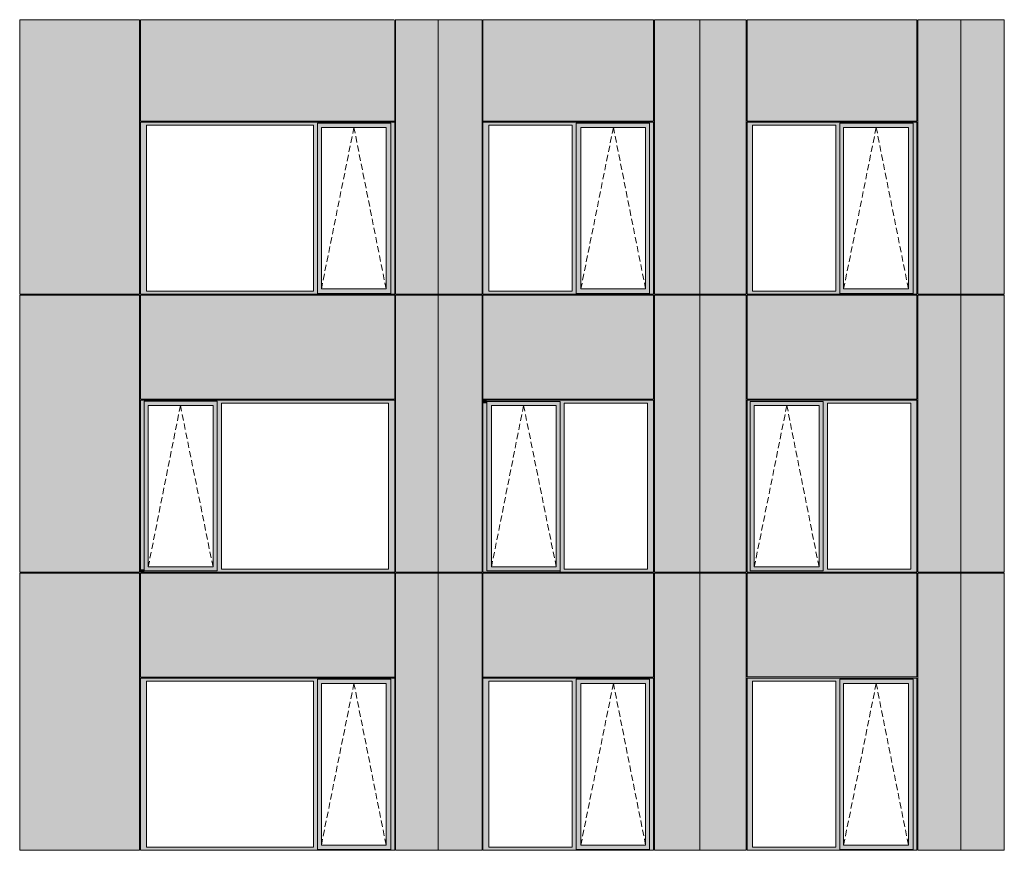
# Model space of a CAD drawing. Header units: millimetres. Extents: x -2957 to 755902, y -5565 to 302042.
# Tile 47 of 65: x 309333 to 320493, y 29848 to 39259. Entities that reach past the tile are written whole.
import ezdxf

# ---------------------------------------------------------------- set-up
doc = ezdxf.new("R2010")
doc.units = ezdxf.units.MM
doc.header["$MEASUREMENT"] = 0
doc.linetypes.add('OO_EOIAAY', pattern=[105.833361, 70.555568, -35.277793])
doc.layers.add('0_Ном._пера__1', color=7, linetype='Continuous', lineweight=0)
doc.layers.add('0_Ном._пера__120', color=7, linetype='Continuous', lineweight=0)
doc.layers.add('АР-Стены_внешние_.АР_Ном._пера__214', color=7, linetype='Continuous', lineweight=0, true_color=0xe2eaf1)

msp = doc.modelspace()

# ---------------------------------------------------------------- hatches: boundary and pattern name
at = {"layer": '0_Ном._пера__1', "linetype": 'Continuous', "lineweight": 0, "true_color": 0x000000}
for points in [[(310701.216, 38098.425), (310701.216, 38063.425), (310770.108, 38063.425), (312663.329, 38063.425), (312707.617, 38063.425), (312707.617, 38088.425), (313539.25, 38088.425), (313539.25, 38063.425), (313583.538, 38063.425), (313583.538, 38098.425)], [(310770.108, 36183.425), (310770.108, 38063.425), (310701.216, 38063.425), (310701.216, 36183.425)], [(312707.617, 38063.425), (312663.329, 38063.425), (312663.329, 36183.425), (312707.617, 36183.425)], [(312707.617, 38088.425), (312707.617, 38038.425), (312752.397, 38038.425), (313485.611, 38038.425), (313539.25, 38038.425), (313539.25, 38088.425)], [(313539.25, 38063.425), (313539.25, 36183.425), (313583.538, 36183.425), (313583.538, 38063.425)], [(314583.306, 38098.425), (314583.306, 38063.425), (314652.21, 38063.425), (315596.181, 38063.425), (315640.477, 38063.425), (315640.477, 38088.425), (316472.248, 38088.425), (316472.248, 38063.425), (316516.543, 38063.425), (316516.543, 38098.425)], [(314583.306, 36183.425), (314652.21, 36183.425), (314652.21, 38063.425), (314583.306, 38063.425)], [(315640.477, 38063.425), (315596.181, 38063.425), (315596.181, 36183.425), (315640.477, 36183.425)], [(315640.477, 38088.425), (315640.477, 38038.425), (315694.1, 38038.425), (316427.437, 38038.425), (316472.248, 38038.425), (316472.248, 38088.425)], [(316472.248, 38063.425), (316472.248, 36183.425), (316516.543, 36183.425), (316516.543, 38063.425)], [(317578.745, 38098.425), (317578.745, 38063.425), (317638.373, 38063.425), (318582.652, 38063.425), (318626.947, 38063.425), (318626.947, 38088.425), (319458.706, 38088.425), (319458.706, 38063.425), (319503.001, 38063.425), (319503.001, 38098.425)], [(317578.745, 38063.425), (317578.745, 36183.425), (317638.373, 36183.425), (317638.373, 38063.425)], [(318626.947, 38063.425), (318582.652, 38063.425), (318582.652, 36183.425), (318626.947, 36183.425)], [(318626.947, 38088.425), (318626.947, 38038.425), (318671.755, 38038.425), (319405.081, 38038.425), (319458.706, 38038.425), (319458.706, 38088.425)], [(319458.706, 38063.425), (319458.706, 36183.425), (319503.001, 36183.425), (319503.001, 38063.425)], [(312707.617, 38038.425), (312707.617, 36208.425), (312752.397, 36208.425), (312752.397, 38038.425)], [(313486.497, 38038.425), (313486.497, 36208.425), (313539.25, 36208.425), (313539.25, 38038.425)], [(315640.477, 36208.425), (315693.219, 36208.425), (315693.219, 38038.425), (315640.477, 38038.425)], [(316427.437, 36208.425), (316472.248, 36208.425), (316472.248, 38038.425), (316427.437, 38038.425)], [(318626.947, 38038.425), (318626.947, 36208.425), (318671.755, 36208.425), (318671.755, 38038.425)], [(319405.963, 38038.425), (319405.963, 36208.425), (319458.706, 36208.425), (319458.706, 38038.425)], [(310701.216, 36148.425), (313583.538, 36148.425), (313583.538, 36183.425), (313539.25, 36183.425), (313539.25, 36158.425), (312707.617, 36158.425), (312707.617, 36183.425), (312663.329, 36183.425), (310770.108, 36183.425), (310701.216, 36183.425)], [(312707.617, 36208.425), (312707.617, 36158.425), (313539.25, 36158.425), (313539.25, 36208.425), (313485.611, 36208.425), (312752.397, 36208.425)], [(314652.21, 36183.425), (314583.306, 36183.425), (314583.306, 36148.425), (316516.543, 36148.425), (316516.543, 36183.425), (316472.248, 36183.425), (316472.248, 36158.425), (315640.477, 36158.425), (315640.477, 36183.425), (315596.181, 36183.425)], [(315640.477, 36158.425), (316472.248, 36158.425), (316472.248, 36208.425), (316427.437, 36208.425), (315694.1, 36208.425), (315640.477, 36208.425)], [(317638.373, 36183.425), (317578.745, 36183.425), (317578.745, 36148.425), (319503.001, 36148.425), (319503.001, 36183.425), (319458.706, 36183.425), (319458.706, 36158.425), (318626.947, 36158.425), (318626.947, 36183.425), (318582.652, 36183.425)], [(318626.947, 36208.425), (318626.947, 36158.425), (319458.706, 36158.425), (319458.706, 36208.425), (319405.081, 36208.425), (318671.755, 36208.425)], [(310701.216, 34948.425), (310701.216, 34913.425), (310745.504, 34913.425), (310745.504, 34938.425), (311572.707, 34938.425), (311572.707, 34913.425), (311621.424, 34913.425), (313514.645, 34913.425), (313583.538, 34913.425), (313583.538, 34948.425)], [(310745.504, 34938.425), (310745.504, 34888.425), (310790.284, 34888.425), (311523.498, 34888.425), (311572.707, 34888.425), (311572.707, 34938.425)], [(314583.306, 34913.425), (314627.601, 34913.425), (314627.601, 34948.425), (314592.565, 34948.425), (314583.306, 34948.425)], [(314627.601, 34888.425), (314681.225, 34888.425), (315414.561, 34888.425), (315459.372, 34888.425), (315459.372, 34948.425), (314627.601, 34948.425)], [(315459.372, 34913.425), (315503.668, 34913.425), (316447.639, 34913.425), (316516.543, 34913.425), (316516.543, 34948.425), (316506.163, 34948.425), (315459.372, 34948.425)], [(317578.695, 34948.425), (317578.695, 34913.425), (317613.765, 34913.425), (317613.765, 34938.425), (318441.115, 34938.425), (318441.115, 34913.425), (318489.818, 34913.425), (319434.098, 34913.425), (319503.001, 34913.425), (319503.001, 34948.425)], [(317613.765, 34938.425), (317613.765, 34888.425), (317658.573, 34888.425), (318391.899, 34888.425), (318441.115, 34888.425), (318441.115, 34938.425)], [(310745.504, 33033.425), (310745.504, 34913.425), (310701.216, 34913.425), (310701.216, 33033.425)], [(310790.284, 34888.425), (310745.504, 34888.425), (310745.504, 33058.425), (310790.284, 33058.425)], [(311524.384, 34888.425), (311524.384, 33058.425), (311572.707, 33058.425), (311572.707, 34888.425)], [(311572.707, 34913.425), (311572.707, 33033.425), (311621.424, 33033.425), (311621.424, 34913.425)], [(313514.645, 34913.425), (313514.645, 33033.425), (313583.538, 33033.425), (313583.538, 34913.425)], [(314583.306, 34913.425), (314583.306, 33033.425), (314627.601, 33033.425), (314627.601, 34913.425)], [(314627.601, 34888.425), (314627.601, 33058.425), (314680.344, 33058.425), (314680.344, 34888.425)], [(315414.561, 33058.425), (315459.372, 33058.425), (315459.372, 34888.425), (315414.561, 34888.425)], [(315459.372, 34913.425), (315459.372, 33033.425), (315503.668, 33033.425), (315503.668, 34913.425)], [(316447.639, 34913.425), (316447.639, 33033.425), (316516.543, 33033.425), (316516.543, 34913.425)], [(317578.695, 34913.425), (317578.695, 33033.425), (317613.765, 33033.425), (317613.765, 34913.425)], [(317613.765, 34888.425), (317613.765, 33058.425), (317658.573, 33058.425), (317658.573, 34888.425)], [(318441.115, 34888.425), (318392.78, 34888.425), (318392.78, 33058.425), (318441.115, 33058.425)], [(318441.115, 34913.425), (318441.115, 33033.425), (318489.818, 33033.425), (318489.818, 34913.425)], [(319434.098, 34913.425), (319434.098, 33033.425), (319503.001, 33033.425), (319503.001, 34913.425)], [(310701.216, 33033.425), (310701.216, 32998.425), (310710.715, 32998.425), (310745.504, 32998.425), (310745.504, 33033.425)], [(310745.504, 33058.425), (310745.504, 32998.425), (311572.707, 32998.425), (311572.707, 33058.425), (311523.498, 33058.425), (310790.284, 33058.425)], [(311572.487, 32998.425), (311669.802, 32998.425), (311877.268, 32998.425), (312719.401, 32998.425), (312902.868, 32998.425), (313573.696, 32998.425), (313583.538, 32998.425), (313583.538, 33033.425), (313514.645, 33033.425), (311621.424, 33033.425), (311572.487, 33033.425)], [(314583.306, 33033.425), (314583.306, 32998.425), (314593.134, 32998.425), (314617.057, 32998.425), (315269.414, 32998.425), (315269.414, 33008.425), (314627.601, 33008.425), (314627.601, 33033.425)], [(314627.601, 33058.425), (314627.601, 32998.425), (315459.372, 32998.425), (315459.372, 33058.425), (315414.561, 33058.425), (314681.225, 33058.425)], [(315459.372, 33008.425), (315459.372, 32998.425), (315647.845, 32998.425), (316506.7, 32998.425), (316516.543, 32998.425), (316516.543, 33033.425), (316447.639, 33033.425), (315503.668, 33033.425), (315459.372, 33033.425)], [(317578.695, 32998.425), (317785.099, 32998.425), (317785.099, 33008.425), (317613.765, 33008.425), (317613.765, 33033.425), (317578.695, 33033.425)], [(317613.765, 33058.425), (317613.765, 32998.425), (318441.115, 32998.425), (318441.115, 33058.425), (318391.899, 33058.425), (317658.573, 33058.425)], [(318441.115, 32998.425), (318631.328, 32998.425), (318815.687, 32998.425), (319492.85, 32998.425), (319503.001, 32998.425), (319503.001, 33033.425), (319434.098, 33033.425), (318489.818, 33033.425), (318441.115, 33033.425), (318441.115, 33008.425)], [(310701.216, 31798.425), (310701.216, 31763.425), (310770.108, 31763.425), (312663.329, 31763.425), (312707.617, 31763.425), (312707.617, 31788.425), (313539.25, 31788.425), (313539.25, 31763.425), (313583.538, 31763.425), (313583.538, 31798.425)], [(310770.108, 29883.425), (310770.108, 31763.425), (310701.216, 31763.425), (310701.216, 29883.425)], [(312707.617, 31763.425), (312663.329, 31763.425), (312663.329, 29883.425), (312707.617, 29883.425)], [(312707.617, 31788.425), (312707.617, 31738.425), (312752.397, 31738.425), (313485.611, 31738.425), (313539.25, 31738.425), (313539.25, 31788.425)], [(312707.617, 31738.425), (312707.617, 29908.425), (312752.397, 29908.425), (312752.397, 31738.425)], [(313486.497, 31738.425), (313486.497, 29908.425), (313539.25, 29908.425), (313539.25, 31738.425)], [(313539.25, 31763.425), (313539.25, 29883.425), (313583.538, 29883.425), (313583.538, 31763.425)], [(314583.306, 31798.425), (314583.306, 31763.425), (314652.21, 31763.425), (315596.181, 31763.425), (315640.477, 31763.425), (315640.477, 31788.425), (316472.248, 31788.425), (316472.248, 31763.425), (316516.543, 31763.425), (316516.543, 31798.425)], [(314583.306, 29883.425), (314652.21, 29883.425), (314652.21, 31763.425), (314583.306, 31763.425)], [(315640.477, 31763.425), (315596.181, 31763.425), (315596.181, 29883.425), (315640.477, 29883.425)], [(315640.477, 31788.425), (315640.477, 31738.425), (315694.1, 31738.425), (316427.437, 31738.425), (316472.248, 31738.425), (316472.248, 31788.425)], [(315640.477, 29908.425), (315693.219, 29908.425), (315693.219, 31738.425), (315640.477, 31738.425)], [(316427.437, 29908.425), (316472.248, 29908.425), (316472.248, 31738.425), (316427.437, 31738.425)], [(316472.248, 31763.425), (316472.248, 29883.425), (316516.543, 29883.425), (316516.543, 31763.425)], [(317578.745, 31798.425), (317578.745, 31763.425), (317638.373, 31763.425), (318582.652, 31763.425), (318626.947, 31763.425), (318626.947, 31788.425), (319458.706, 31788.425), (319458.706, 31763.425), (319503.001, 31763.425), (319503.001, 31798.425)], [(317578.745, 31763.425), (317578.745, 29883.425), (317638.373, 29883.425), (317638.373, 31763.425)], [(318626.947, 31763.425), (318582.652, 31763.425), (318582.652, 29883.425), (318626.947, 29883.425)], [(318626.947, 31788.425), (318626.947, 31738.425), (318671.755, 31738.425), (319405.081, 31738.425), (319458.706, 31738.425), (319458.706, 31788.425)], [(318626.947, 31738.425), (318626.947, 29908.425), (318671.755, 29908.425), (318671.755, 31738.425)], [(319405.963, 31738.425), (319405.963, 29908.425), (319458.706, 29908.425), (319458.706, 31738.425)], [(319458.706, 31763.425), (319458.706, 29883.425), (319503.001, 29883.425), (319503.001, 31763.425)], [(312707.617, 29908.425), (312707.617, 29858.425), (313539.25, 29858.425), (313539.25, 29908.425), (313485.611, 29908.425), (312752.397, 29908.425)], [(315640.477, 29858.425), (316472.248, 29858.425), (316472.248, 29908.425), (316427.437, 29908.425), (315694.1, 29908.425), (315640.477, 29908.425)], [(318626.947, 29908.425), (318626.947, 29858.425), (319458.706, 29858.425), (319458.706, 29908.425), (319405.081, 29908.425), (318671.755, 29908.425)], [(310701.216, 29848.425), (313583.538, 29848.425), (313583.538, 29883.425), (313539.25, 29883.425), (313539.25, 29858.425), (312707.617, 29858.425), (312707.617, 29883.425), (312663.329, 29883.425), (310770.108, 29883.425), (310701.216, 29883.425)], [(314652.21, 29883.425), (314583.306, 29883.425), (314583.306, 29848.425), (316516.543, 29848.425), (316516.543, 29883.425), (316472.248, 29883.425), (316472.248, 29858.425), (315640.477, 29858.425), (315640.477, 29883.425), (315596.181, 29883.425)], [(317638.373, 29883.425), (317578.745, 29883.425), (317578.745, 29848.425), (319503.001, 29848.425), (319503.001, 29883.425), (319458.706, 29883.425), (319458.706, 29858.425), (318626.947, 29858.425), (318626.947, 29883.425), (318582.652, 29883.425)]]:
    msp.add_hatch(color=18, dxfattribs=at).paths.add_polyline_path(points)
at = {"layer": 'АР-Стены_внешние_.АР_Ном._пера__214', "linetype": 'Continuous', "lineweight": 0, "true_color": 0xe5e8eb}
for points in [[(309333.454, 36148.425), (310691.306, 36148.425), (310691.306, 39258.425), (309333.454, 39258.425)], [(313583.538, 39258.425), (310701.216, 39258.425), (310701.216, 38108.425), (313583.538, 38108.425)], [(313593.538, 36148.425), (314078.162, 36148.425), (314078.162, 39258.425), (313593.538, 39258.425)], [(314573.306, 39258.425), (314078.162, 39258.425), (314078.162, 36148.425), (314573.306, 36148.425)], [(316516.543, 39258.425), (314583.306, 39258.425), (314583.306, 38108.425), (316516.543, 38108.425)], [(317042.984, 36148.425), (317042.984, 39258.425), (316526.543, 39258.425), (316526.543, 36148.425)], [(317042.984, 36148.425), (317568.695, 36148.425), (317568.695, 39258.425), (317042.984, 39258.425)], [(317578.745, 39258.425), (317578.745, 38108.425), (319503.001, 38108.425), (319503.001, 39258.425)], [(319513.001, 39258.425), (319513.001, 36148.425), (320001.684, 36148.425), (320001.684, 39258.425)], [(320001.684, 39259.108), (320001.684, 36148.425), (320492.967, 36148.425), (320492.967, 39259.108)], [(309333.454, 32998.425), (310691.306, 32998.425), (310691.306, 36138.348), (309333.454, 36138.348)], [(310701.216, 36138.425), (310701.216, 34958.425), (313583.538, 34958.425), (313583.538, 36138.425)], [(313593.538, 36138.348), (313593.538, 32998.425), (314078.186, 32998.425), (314078.186, 36138.348)], [(314078.186, 36138.348), (314078.186, 32998.425), (314573.306, 32998.425), (314573.306, 36138.348)], [(316516.543, 36138.425), (314583.306, 36138.425), (314583.306, 34958.425), (316516.543, 34958.425)], [(317042.984, 32998.425), (317042.984, 36138.348), (316526.542, 36138.348), (316526.542, 32998.425)], [(317042.984, 32998.425), (317568.695, 32998.425), (317568.695, 36138.348), (317042.984, 36138.348)], [(317578.745, 36138.348), (317578.745, 34958.425), (319503.001, 34958.425), (319503.001, 36138.348)], [(319513.001, 36138.348), (319513.001, 32998.425), (320001.684, 32998.425), (320001.684, 36138.348)], [(320001.684, 32998.425), (320492.967, 32998.425), (320492.967, 36138.348), (320001.684, 36138.348)], [(309333.454, 29848.425), (310691.203, 29848.425), (310691.203, 31798.425), (310691.203, 32988.425), (309333.454, 32988.425)], [(310701.216, 32988.425), (310701.216, 31808.425), (313583.538, 31808.425), (313583.538, 32988.425)], [(313593.538, 29848.425), (314078.186, 29848.425), (314078.186, 32988.425), (313593.538, 32988.425)], [(314078.186, 29848.425), (314573.306, 29848.425), (314573.306, 31798.425), (314573.306, 32988.425), (314078.186, 32988.425)], [(314583.306, 32988.425), (314583.306, 31808.425), (316516.543, 31808.425), (316516.543, 32988.425)], [(316526.542, 32988.425), (316526.542, 29848.425), (317042.982, 29848.425), (317042.982, 32988.425)], [(317042.982, 29848.425), (317568.695, 29848.425), (317568.695, 31798.425), (317568.695, 32988.425), (317042.982, 32988.425)], [(317578.695, 31813), (319503.001, 31813), (319503.001, 32988.425), (317578.695, 32988.425)], [(319513.001, 32988.425), (319513.001, 29848.425), (320001.684, 29848.425), (320001.684, 32988.425)], [(320001.684, 29848.425), (320492.967, 29848.425), (320492.967, 31798.425), (320492.967, 32988.425), (320001.684, 32988.425)]]:
    msp.add_hatch(color=254, dxfattribs=at).paths.add_polyline_path(points)

# ---------------------------------------------------------------- linework, layer by layer
at = {"layer": '0_Ном._пера__120', "color": 7, "linetype": 'Continuous', "lineweight": 0}
for p, q in [((309333.454, 36148.425), (309333.454, 39258.425)), ((310691.306, 39258.425), (309333.454, 39258.425)), ((310691.306, 36148.425), (310691.306, 39258.425)), ((310701.216, 38108.425), (310701.216, 39258.425)), ((313572.743, 39258.425), (310701.216, 39258.425)), ((314082.984, 39258.425), (313583.538, 39258.425)), ((313583.538, 38108.425), (313583.538, 39258.425)), ((313593.538, 36148.425), (313593.538, 39258.425)), ((314078.162, 39258.425), (314078.162, 36148.425)), ((314573.306, 39258.425), (314082.984, 39258.425)), ((314573.306, 36148.425), (314573.306, 39258.425)), ((314583.306, 38108.425), (314583.306, 39258.425)), ((316516.543, 39258.425), (314583.306, 39258.425)), ((316516.543, 38108.425), (316516.543, 39258.425)), ((317042.984, 39258.425), (316526.543, 39258.425)), ((316526.543, 36148.425), (316526.543, 39258.425)), ((317042.984, 36148.425), (317042.984, 39258.425)), ((317568.695, 39258.425), (317042.984, 39258.425)), ((317568.695, 36148.425), (317568.695, 39258.425)), ((319503.001, 39258.425), (317578.361, 39258.425)), ((317578.745, 39258.425), (317578.745, 38108.425)), ((319503.001, 38108.425), (319503.001, 39258.425)), ((320001.684, 39258.425), (319513.001, 39258.425)), ((319513.001, 36148.425), (319513.001, 39258.425)), ((320492.967, 39258.425), (320001.684, 39258.425)), ((320001.684, 39258.425), (320001.684, 32998.425)), ((320492.967, 36148.425), (320492.967, 39258.425)), ((310701.216, 38108.425), (313583.538, 38108.425)), ((310701.216, 38063.425), (310701.216, 38098.425)), ((310701.216, 38098.425), (313583.538, 38098.425)), ((310701.216, 36148.425), (310701.216, 38063.425)), ((310770.108, 38063.425), (310770.108, 36183.425)), ((312663.329, 38063.425), (310770.108, 38063.425)), ((312663.329, 36183.425), (312663.329, 38063.425)), ((313539.25, 38088.425), (312707.617, 38088.425)), ((312707.617, 38088.425), (312707.617, 38063.425)), ((312707.617, 38063.425), (312707.617, 36183.425)), ((313539.25, 38063.425), (313539.25, 38088.425)), ((313539.25, 38063.425), (313539.25, 36158.425)), ((313583.538, 38098.425), (313583.538, 38063.425)), ((313583.538, 38063.425), (313583.538, 36183.425)), ((316516.543, 38108.425), (314583.306, 38108.425)), ((314583.306, 38063.425), (314583.306, 38098.425)), ((314583.306, 38098.425), (314592.181, 38098.425)), ((314583.306, 36183.425), (314583.306, 38063.425)), ((314592.181, 38098.425), (316505.747, 38098.425)), ((316505.747, 38098.425), (314592.181, 38098.425)), ((314652.21, 38063.425), (314652.21, 36183.425)), ((315596.181, 38063.425), (314652.21, 38063.425)), ((315596.181, 36183.425), (315596.181, 38063.425)), ((316472.248, 38088.425), (315640.477, 38088.425)), ((315640.477, 38088.425), (315640.477, 38063.425)), ((315640.477, 38063.425), (315640.477, 36183.425)), ((316472.248, 38063.425), (316472.248, 38088.425)), ((316472.248, 38063.425), (316472.248, 36183.425)), ((316505.747, 38098.425), (316516.543, 38098.425)), ((316516.543, 38098.425), (316516.543, 38063.425)), ((316516.543, 38063.425), (316516.543, 36183.425)), ((317578.745, 38108.425), (319503.001, 38108.425)), ((317578.745, 36148.425), (317578.745, 38098.425)), ((317578.745, 38098.425), (319503.001, 38098.425)), ((317638.373, 38063.425), (317638.373, 36183.425)), ((318582.652, 38063.425), (317638.373, 38063.425)), ((318582.652, 36183.425), (318582.652, 38063.425)), ((319458.706, 38088.425), (318626.947, 38088.425)), ((318626.947, 38088.425), (318626.947, 38063.425)), ((318626.947, 38063.425), (318626.947, 36183.425)), ((319458.706, 38063.425), (319458.706, 38088.425)), ((319458.706, 38063.425), (319458.706, 36183.425)), ((319503.001, 38098.425), (319503.001, 38063.425)), ((319503.001, 38063.425), (319503.001, 36183.425)), ((312752.397, 38038.425), (312752.397, 36208.425)), ((312753.283, 38038.425), (312752.397, 38038.425)), ((312753.283, 38038.425), (313486.497, 38038.425)), ((313486.497, 38038.425), (313486.497, 36208.425)), ((315693.219, 36208.425), (315693.219, 38038.425)), ((315693.219, 38038.425), (316426.556, 38038.425)), ((316427.437, 38038.425), (316426.556, 38038.425)), ((316427.437, 36208.425), (316427.437, 38038.425)), ((318671.755, 38038.425), (318671.755, 36208.425)), ((318672.637, 38038.425), (318671.755, 38038.425)), ((318672.637, 38038.425), (319405.963, 38038.425)), ((319405.963, 38038.425), (319405.963, 36208.425)), ((310770.108, 36183.425), (312663.329, 36183.425)), ((312707.617, 36183.425), (312707.617, 36158.425)), ((312707.617, 36158.425), (313539.25, 36158.425)), ((312752.397, 36208.425), (312753.283, 36208.425)), ((313486.497, 36208.425), (312753.283, 36208.425)), ((313583.538, 36183.425), (313583.538, 36148.425)), ((314583.306, 36148.425), (314583.306, 36183.425)), ((314652.21, 36183.425), (315596.181, 36183.425)), ((315640.477, 36183.425), (315640.477, 36158.425)), ((315640.477, 36158.425), (316472.248, 36158.425)), ((316426.556, 36208.425), (315693.219, 36208.425)), ((316426.556, 36208.425), (316427.437, 36208.425)), ((316472.248, 36183.425), (316472.248, 36158.425)), ((316516.543, 36183.425), (316516.543, 36148.425)), ((317638.373, 36183.425), (318582.652, 36183.425)), ((318626.947, 36183.425), (318626.947, 36158.425)), ((318626.947, 36158.425), (319458.706, 36158.425)), ((318671.755, 36208.425), (318672.637, 36208.425)), ((319405.963, 36208.425), (318672.637, 36208.425)), ((319458.706, 36183.425), (319458.706, 36158.425)), ((319503.001, 36183.425), (319503.001, 36148.425)), ((309386.274, 36148.425), (309333.454, 36148.425)), ((309333.454, 36138.348), (309386.274, 36138.348)), ((309333.454, 32998.425), (309333.454, 36138.348)), ((310691.306, 36148.425), (309386.274, 36148.425)), ((310691.306, 36138.348), (309386.274, 36138.348)), ((309396.608, 36148.425), (309396.608, 36138.348)), ((310691.306, 34948.425), (310691.306, 36138.348)), ((313583.538, 36148.425), (310701.216, 36148.425)), ((310701.216, 34958.425), (310701.216, 36138.425)), ((313583.538, 36138.425), (310701.216, 36138.425)), ((313583.538, 34958.425), (313583.538, 36138.425)), ((314082.984, 36148.425), (313593.538, 36148.425)), ((314082.984, 36138.425), (313593.538, 36138.425)), ((313593.538, 32998.425), (313593.538, 36138.425)), ((314078.162, 36148.425), (314078.162, 36138.348)), ((314078.186, 36138.348), (314078.186, 32998.425)), ((314573.306, 36148.425), (314082.984, 36148.425)), ((314573.306, 36138.348), (314082.984, 36138.348)), ((314573.306, 36138.348), (314573.306, 32998.425)), ((316516.543, 36148.425), (314583.306, 36148.425)), ((314592.118, 36148.425), (314583.306, 36148.425)), ((314583.306, 34958.425), (314583.306, 36138.348)), ((316516.543, 36138.348), (314583.306, 36138.348)), ((316516.543, 34958.425), (316516.543, 36138.348)), ((317568.695, 36138.425), (316526.542, 36138.425)), ((316526.542, 32998.425), (316526.542, 36138.425)), ((317042.984, 36148.425), (316526.543, 36148.425)), ((317042.982, 36148.425), (317042.982, 36138.348)), ((317184.789, 36148.425), (317042.984, 36148.425)), ((317042.984, 32998.425), (317042.984, 36138.348)), ((317568.695, 36148.425), (317184.789, 36148.425)), ((317568.695, 36138.425), (317568.695, 34913.425)), ((319503.001, 36148.425), (317578.745, 36148.425)), ((317578.745, 36138.425), (317578.745, 34958.425)), ((319503.001, 36138.425), (317578.745, 36138.425)), ((319494.184, 36148.425), (319503.001, 36148.425)), ((319503.001, 36138.425), (319503.001, 34958.425)), ((320001.684, 36148.425), (319513.001, 36148.425)), ((320001.684, 36138.348), (319513.001, 36138.348)), ((319513.001, 32998.425), (319513.001, 36138.348)), ((320001.68, 36138.348), (320001.68, 36148.425)), ((320492.967, 36148.425), (320001.684, 36148.425)), ((320492.967, 36138.348), (320001.684, 36138.348)), ((320492.967, 36138.348), (320492.967, 32998.425)), ((310691.306, 34948.425), (310691.306, 32998.425)), ((313583.127, 34958.425), (310701.216, 34958.425)), ((313573.127, 34948.425), (310701.216, 34948.425)), ((310701.216, 34948.425), (310701.216, 34913.425)), ((310745.504, 34938.425), (311572.707, 34938.425)), ((310745.504, 34913.425), (310745.504, 34938.425)), ((311572.707, 34888.425), (311572.707, 34938.425)), ((313583.538, 34948.425), (313573.127, 34948.425)), ((313583.538, 34913.425), (313583.538, 34948.425)), ((316516.543, 34958.425), (314583.306, 34958.425)), ((314592.565, 34948.425), (314583.306, 34948.425)), ((314583.306, 34948.425), (314583.306, 34913.425)), ((315459.372, 34948.425), (314583.306, 34948.425)), ((314627.601, 34933.849), (314627.601, 33013)), ((314627.601, 34933.849), (315459.372, 34933.849)), ((316506.131, 34948.425), (315459.372, 34948.425)), ((315459.372, 34933.849), (315459.372, 33013)), ((316516.543, 34948.425), (316506.131, 34948.425)), ((316516.543, 34913.425), (316516.543, 34948.425)), ((317578.745, 34948.425), (317578.695, 32998.425)), ((317578.745, 34958.425), (319503.001, 34958.425)), ((319492.282, 34948.425), (317578.745, 34948.425)), ((317613.765, 34933.849), (317613.765, 33033.425)), ((317613.765, 34933.849), (318441.115, 34933.849)), ((318441.115, 34888.425), (318441.115, 34933.849)), ((319503.001, 34948.425), (319492.282, 34948.425)), ((319503.001, 34913.425), (319503.001, 34948.425)), ((310701.216, 34913.425), (310701.216, 32998.425)), ((310745.504, 34913.425), (310745.504, 33013)), ((310790.284, 33058.425), (310790.284, 34888.425)), ((310790.284, 34888.425), (310791.17, 34888.425)), ((311524.384, 34888.425), (310791.17, 34888.425)), ((311524.384, 33058.425), (311524.384, 34888.425)), ((311572.707, 33058.425), (311572.707, 34888.425)), ((311621.424, 33033.425), (311621.424, 34913.425)), ((311621.424, 34913.425), (313514.645, 34913.425)), ((313514.645, 34913.425), (313514.645, 33033.425)), ((313583.538, 33033.425), (313583.538, 34913.425)), ((314583.306, 34913.425), (314583.306, 32998.425)), ((315413.68, 34888.425), (314680.344, 34888.425)), ((314680.344, 34888.425), (314680.344, 33058.425)), ((315413.68, 34888.425), (315414.561, 34888.425)), ((315414.561, 34888.425), (315414.561, 33058.425)), ((315503.668, 33033.425), (315503.668, 34913.425)), ((315503.668, 34913.425), (316447.639, 34913.425)), ((316447.639, 34913.425), (316447.639, 33033.425)), ((316516.543, 33033.425), (316516.543, 34913.425)), ((317568.695, 34913.425), (317568.695, 33033.425)), ((318392.78, 34888.425), (317658.573, 34888.425)), ((317658.573, 33058.425), (317658.573, 34888.425)), ((317658.573, 34888.425), (317659.455, 34888.425)), ((318392.78, 33058.425), (318392.78, 34888.425)), ((318441.115, 33058.425), (318441.115, 34888.425)), ((318489.818, 33033.425), (318489.818, 34913.425)), ((318489.818, 34913.425), (319434.098, 34913.425)), ((319434.098, 34913.425), (319434.098, 33033.425)), ((319503.001, 33033.425), (319503.001, 34913.425)), ((310791.17, 33058.425), (310790.284, 33058.425)), ((310791.17, 33058.425), (311524.384, 33058.425)), ((311572.707, 33013), (311572.707, 33058.425)), ((313514.645, 33033.425), (311621.424, 33033.425)), ((313583.538, 32998.425), (313583.538, 33033.425)), ((314680.344, 33058.425), (315413.68, 33058.425)), ((315414.561, 33058.425), (315413.68, 33058.425)), ((316447.639, 33033.425), (315503.668, 33033.425)), ((316516.543, 32998.425), (316516.543, 33033.425)), ((317568.695, 33033.425), (317568.695, 32998.425)), ((317613.765, 33033.425), (317613.765, 33013)), ((317659.455, 33058.425), (317658.573, 33058.425)), ((317659.455, 33058.425), (318392.78, 33058.425)), ((318441.115, 33013), (318441.115, 33058.425)), ((319434.098, 33033.425), (318489.818, 33033.425)), ((319503.001, 32998.425), (319503.001, 33033.425)), ((309386.274, 32998.425), (309333.454, 32998.425)), ((309333.454, 29848.425), (309333.454, 32988.425)), ((310691.203, 32988.425), (309333.454, 32988.425)), ((310691.306, 32998.425), (309386.274, 32998.425)), ((309396.608, 32998.425), (309396.608, 32988.425)), ((310691.203, 29848.425), (310691.203, 32988.425)), ((310701.216, 32998.425), (310710.715, 32998.425)), ((310701.216, 31808.425), (310701.216, 32988.425)), ((310701.216, 32988.425), (313583.538, 32988.425)), ((310710.715, 32998.425), (313573.696, 32998.425)), ((311572.707, 33013), (310745.504, 33013)), ((313573.696, 32998.425), (313583.538, 32998.425)), ((313583.538, 31808.425), (313583.538, 32988.425)), ((314082.984, 32998.425), (313593.538, 32998.425)), ((314092.209, 32988.425), (313593.538, 32988.425)), ((313593.538, 31798.425), (313593.538, 32988.425)), ((314078.186, 32998.425), (314078.186, 32993.497)), ((314078.186, 32993.497), (314078.186, 29848.425)), ((314573.306, 32998.425), (314082.984, 32998.425)), ((314573.306, 32988.425), (314092.209, 32988.425)), ((314573.306, 29848.425), (314573.306, 32988.425)), ((314583.306, 32998.425), (314593.134, 32998.425)), ((314592.118, 32998.425), (314583.306, 32998.425)), ((314583.306, 32988.425), (316516.543, 32988.425)), ((314583.306, 31808.425), (314583.306, 32988.425)), ((314593.134, 32998.425), (316506.7, 32998.425)), ((314627.601, 33013), (315459.372, 33013)), ((315459.372, 33013), (315459.372, 33008.425)), ((316506.7, 32998.425), (316516.543, 32998.425)), ((316516.543, 32988.425), (316516.543, 31808.425)), ((317042.984, 32998.425), (316526.542, 32998.425)), ((317052.209, 32988.425), (316526.542, 32988.425)), ((316526.542, 29848.425), (316526.542, 32988.425)), ((317042.982, 29848.425), (317042.982, 32998.425)), ((317184.789, 32998.425), (317042.984, 32998.425)), ((317052.209, 32988.425), (317194.014, 32988.425)), ((317568.695, 32998.425), (317184.789, 32998.425)), ((317568.695, 32988.425), (317194.014, 32988.425)), ((317568.695, 29848.425), (317568.695, 32988.425)), ((319503.001, 32998.425), (317578.695, 32998.425)), ((317578.695, 31813), (317578.695, 32988.425)), ((317578.695, 32988.425), (319503.001, 32988.425)), ((317613.765, 33013), (318441.115, 33013)), ((319492.85, 32998.425), (319503.001, 32998.425)), ((319494.184, 32998.425), (319503.001, 32998.425)), ((319503.001, 32988.425), (319503.001, 31813)), ((320001.684, 32998.425), (319513.001, 32998.425)), ((320010.908, 32988.425), (319513.001, 32988.425)), ((319513.001, 29848.425), (319513.001, 32988.425)), ((320001.68, 32993.497), (320001.68, 32998.425)), ((320492.967, 32998.425), (320001.684, 32998.425)), ((320001.684, 32993.497), (320001.684, 29848.425)), ((320492.967, 32988.425), (320010.908, 32988.425)), ((320492.967, 29848.425), (320492.967, 32988.425)), ((310701.216, 31808.425), (313583.538, 31808.425)), ((316516.543, 31808.425), (314583.306, 31808.425)), ((317579.313, 31813), (317578.695, 31813)), ((317579.313, 31813), (319503.001, 31813)), ((310701.216, 31763.425), (310701.216, 31798.425)), ((310701.216, 31798.425), (313583.538, 31798.425)), ((310701.216, 29848.425), (310701.216, 31763.425)), ((310770.108, 31763.425), (310770.108, 29883.425)), ((312663.329, 31763.425), (310770.108, 31763.425)), ((312663.329, 29883.425), (312663.329, 31763.425)), ((313539.25, 31788.425), (312707.617, 31788.425)), ((312707.617, 31788.425), (312707.617, 31763.425)), ((312707.617, 31763.425), (312707.617, 29883.425)), ((312752.397, 31738.425), (312752.397, 29908.425)), ((312753.283, 31738.425), (312752.397, 31738.425)), ((312753.283, 31738.425), (313486.497, 31738.425)), ((313486.497, 31738.425), (313486.497, 29908.425)), ((313539.25, 31763.425), (313539.25, 31788.425)), ((313539.25, 31763.425), (313539.25, 29858.425)), ((313583.538, 31798.425), (313583.538, 31763.425)), ((313583.538, 31763.425), (313583.538, 29883.425)), ((313593.538, 31798.425), (313593.538, 29848.425)), ((314583.306, 31763.425), (314583.306, 31798.425)), ((314583.306, 31798.425), (314592.181, 31798.425)), ((314583.306, 29883.425), (314583.306, 31763.425)), ((314592.181, 31798.425), (316505.747, 31798.425)), ((316505.747, 31798.425), (314592.181, 31798.425)), ((314652.21, 31763.425), (314652.21, 29883.425)), ((315596.181, 31763.425), (314652.21, 31763.425)), ((315596.181, 29883.425), (315596.181, 31763.425)), ((316472.248, 31788.425), (315640.477, 31788.425)), ((315640.477, 31788.425), (315640.477, 31763.425)), ((315640.477, 31763.425), (315640.477, 29883.425)), ((315693.219, 29908.425), (315693.219, 31738.425)), ((315693.219, 31738.425), (316426.556, 31738.425)), ((316427.437, 31738.425), (316426.556, 31738.425)), ((316427.437, 29908.425), (316427.437, 31738.425)), ((316472.248, 31763.425), (316472.248, 31788.425)), ((316472.248, 31763.425), (316472.248, 29883.425)), ((316505.747, 31798.425), (316516.543, 31798.425)), ((316516.543, 31798.425), (316516.543, 31763.425)), ((316516.543, 31763.425), (316516.543, 29883.425)), ((317578.745, 29848.425), (317578.745, 31798.425)), ((317578.745, 31798.425), (319503.001, 31798.425)), ((317638.373, 31763.425), (317638.373, 29883.425)), ((318582.652, 31763.425), (317638.373, 31763.425)), ((318582.652, 29883.425), (318582.652, 31763.425)), ((319458.706, 31788.425), (318626.947, 31788.425)), ((318626.947, 31788.425), (318626.947, 31763.425)), ((318626.947, 31763.425), (318626.947, 29883.425)), ((318671.755, 31738.425), (318671.755, 29908.425)), ((318672.637, 31738.425), (318671.755, 31738.425)), ((318672.637, 31738.425), (319405.963, 31738.425)), ((319405.963, 31738.425), (319405.963, 29908.425)), ((319458.706, 31763.425), (319458.706, 31788.425)), ((319458.706, 31763.425), (319458.706, 29883.425)), ((319503.001, 31798.425), (319503.001, 31763.425)), ((319503.001, 31763.425), (319503.001, 29883.425)), ((312752.397, 29908.425), (312753.283, 29908.425)), ((313486.497, 29908.425), (312753.283, 29908.425)), ((316426.556, 29908.425), (315693.219, 29908.425)), ((316426.556, 29908.425), (316427.437, 29908.425)), ((318671.755, 29908.425), (318672.637, 29908.425)), ((319405.963, 29908.425), (318672.637, 29908.425)), ((309395.499, 29848.425), (309333.454, 29848.425)), ((310691.203, 29848.425), (309395.499, 29848.425)), ((313583.538, 29848.425), (310701.216, 29848.425)), ((310770.108, 29883.425), (312663.329, 29883.425)), ((312707.617, 29883.425), (312707.617, 29858.425)), ((312707.617, 29858.425), (313539.25, 29858.425)), ((313583.538, 29883.425), (313583.538, 29848.425)), ((314092.209, 29848.425), (313593.538, 29848.425)), ((314573.306, 29848.425), (314092.209, 29848.425)), ((314583.306, 29848.425), (314583.306, 29883.425)), ((316516.543, 29848.425), (314583.306, 29848.425)), ((314592.118, 29848.425), (314583.306, 29848.425)), ((314652.21, 29883.425), (315596.181, 29883.425)), ((315640.477, 29883.425), (315640.477, 29858.425)), ((315640.477, 29858.425), (316472.248, 29858.425)), ((316472.248, 29883.425), (316472.248, 29858.425)), ((316516.543, 29883.425), (316516.543, 29848.425)), ((317052.209, 29848.425), (316526.542, 29848.425)), ((317194.014, 29848.425), (317052.209, 29848.425)), ((317568.695, 29848.425), (317194.014, 29848.425)), ((319503.001, 29848.425), (317578.745, 29848.425)), ((317638.373, 29883.425), (318582.652, 29883.425)), ((318626.947, 29883.425), (318626.947, 29858.425)), ((318626.947, 29858.425), (319458.706, 29858.425)), ((319458.706, 29883.425), (319458.706, 29858.425)), ((319494.184, 29848.425), (319503.001, 29848.425)), ((319503.001, 29883.425), (319503.001, 29848.425)), ((320001.684, 29848.425), (319513.001, 29848.425)), ((320492.967, 29848.425), (320001.684, 29848.425))]:
    msp.add_line(p, q, dxfattribs=at)
at = {"layer": '0_Ном._пера__120', "color": 7, "linetype": 'OO_EOIAAY', "lineweight": 0}
for p, q in [((313121.418, 38038.425), (312752.397, 36208.425)), ((313486.497, 36208.425), (313121.418, 38038.425)), ((316062.24, 38038.425), (315693.219, 36208.425)), ((316427.437, 36208.425), (316062.24, 38038.425)), ((319040.776, 38038.425), (318671.755, 36208.425)), ((319405.963, 36208.425), (319040.776, 38038.425)), ((311154.681, 34888.425), (310790.284, 33058.425)), ((311524.384, 33058.425), (311154.681, 34888.425)), ((315044.859, 34888.425), (314680.344, 33058.425)), ((315414.561, 33058.425), (315044.859, 34888.425)), ((318028.476, 34888.425), (317659.455, 33058.425)), ((318392.78, 33058.425), (318028.476, 34888.425)), ((313121.418, 31738.425), (312752.397, 29908.425)), ((313486.497, 29908.425), (313121.418, 31738.425)), ((316062.24, 31738.425), (315693.219, 29908.425)), ((316427.437, 29908.425), (316062.24, 31738.425)), ((319040.776, 31738.425), (318671.755, 29908.425)), ((319405.963, 29908.425), (319040.776, 31738.425))]:
    msp.add_line(p, q, dxfattribs=at)

doc.saveas('drawing.dxf')
